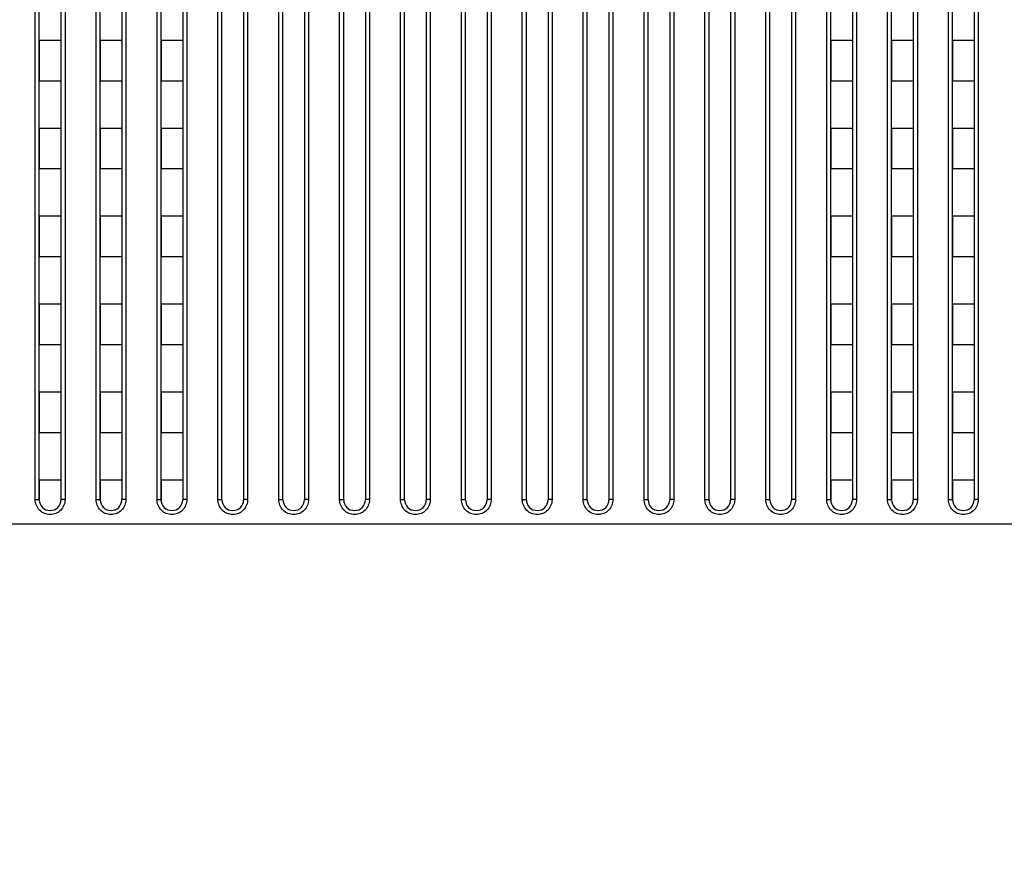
# Model space of a CAD drawing. Header units: millimetres. Extents: x -6054 to 364, y -1866 to 3094.
# Tile 115 of 256: x -4357 to -4284, y 802 to 864. Entities that reach past the tile are written whole.
import ezdxf

# ---------------------------------------------------------------- set-up
doc = ezdxf.new("R2010")
doc.units = ezdxf.units.MM
doc.header["$LTSCALE"] = 65.395
doc.header["$PDSIZE"] = 0.05
doc.layers.get('0').update_dxf_attribs({"linetype": 'CONTINUOUS'})
doc.layers.get('Defpoints').update_dxf_attribs({"linetype": 'CONTINUOUS'})
doc.layers.add('DIM', color=3, linetype='CONTINUOUS')
doc.styles.get("Standard").update_dxf_attribs({"font": 'arial.ttf'})
doc.dimstyles.new('ISO-25', dxfattribs={"dimtxt": 2.5, "dimasz": 2.5, "dimexe": 1.25, "dimexo": 0.625, "dimtad": 1, "dimtxsty": 'STANDARD', "dimcen": 2.5, "dimadec": 0, "dimazin": 0, "dimtfac": 1, "dimtmove": 0, "dimatfit": 3, "dimfxl": 1, "dimarcsym": 0})

# ---------------------------------------------------------------- blocks, each defined once
blk = doc.blocks.new('*D0')
at = {"layer": 'Defpoints', "color": 0}
for p in [(-4193.173, 1041.272), (-4734.98, 936.486), (-4193.173, 628.168)]:
    blk.add_point(p, dxfattribs=at)
at = {"layer": 'DIM', "color": 3, "lineweight": -2}
for p, q in [((-4734.98, 937.111), (-4734.98, 1042.522)), ((-4193.173, 628.793), (-4193.173, 1042.522)), ((-4719.98, 1041.272), (-4208.173, 1041.272))]:
    blk.add_line(p, q, dxfattribs=at)
at = {"layer": 'DIM', "color": 3}
for points in [[(-4719.98, 1043.772), (-4719.98, 1038.772), (-4734.98, 1041.272)], [(-4208.173, 1038.772), (-4208.173, 1043.772), (-4193.173, 1041.272)]]:
    blk.add_solid(points, dxfattribs=at)
at = {"layer": 'DIM', "color": 2, "insert": (-4464.076, 1059.082), "char_height": 20, "attachment_point": 5}
blk.add_mtext('542  [21,331]', dxfattribs=at)
blk = doc.blocks.new('*D7')
at = {"layer": 'Defpoints', "color": 0}
for p in [(-4728.573, 946.484), (-4809.721, 628.168), (-4193.173, 628.168)]:
    blk.add_point(p, dxfattribs=at)
at = {"layer": 'DIM', "color": 3, "lineweight": -2}
for p, q in [((-4729.198, 946.484), (-4810.971, 946.484)), ((-4809.721, 931.484), (-4809.721, 643.168)), ((-4193.798, 628.168), (-4810.971, 628.168))]:
    blk.add_line(p, q, dxfattribs=at)
at = {"layer": 'DIM', "color": 3}
for points in [[(-4807.221, 931.484), (-4812.221, 931.484), (-4809.721, 946.484)], [(-4812.221, 643.168), (-4807.221, 643.168), (-4809.721, 628.168)]]:
    blk.add_solid(points, dxfattribs=at)
at = {"layer": 'DIM', "color": 2, "insert": (-4827.531, 787.326), "char_height": 20, "attachment_point": 5, "rotation": 90}
blk.add_mtext('318  [12,532]', dxfattribs=at)

msp = doc.modelspace()

# ---------------------------------------------------------------- linework, layer by layer
at = {"linetype": 'Continuous'}
for p, q in [((-4355.523, 828.726), (-4355.523, 900.382)), ((-4353.323, 900.382), (-4353.323, 828.726)), ((-4351.023, 828.726), (-4351.023, 900.382)), ((-4348.823, 900.382), (-4348.823, 828.726)), ((-4346.523, 828.726), (-4346.523, 900.382)), ((-4344.323, 900.382), (-4344.323, 828.726)), ((-4342.023, 828.726), (-4342.023, 900.382)), ((-4339.823, 900.382), (-4339.823, 828.726)), ((-4337.523, 828.726), (-4337.523, 900.382)), ((-4335.323, 900.382), (-4335.323, 828.726)), ((-4333.023, 828.726), (-4333.023, 900.382)), ((-4330.823, 900.382), (-4330.823, 828.726)), ((-4328.523, 828.726), (-4328.523, 900.382)), ((-4326.323, 900.382), (-4326.323, 828.726)), ((-4324.023, 828.726), (-4324.023, 900.382)), ((-4321.823, 900.382), (-4321.823, 828.726)), ((-4319.523, 828.726), (-4319.523, 900.382)), ((-4317.323, 900.382), (-4317.323, 828.726)), ((-4315.023, 828.726), (-4315.023, 900.382)), ((-4312.823, 900.382), (-4312.823, 828.726)), ((-4310.523, 828.726), (-4310.523, 900.382)), ((-4308.323, 900.382), (-4308.323, 828.726)), ((-4306.023, 828.726), (-4306.023, 900.382)), ((-4303.823, 900.382), (-4303.823, 828.726)), ((-4301.523, 828.726), (-4301.523, 900.382)), ((-4299.323, 900.382), (-4299.323, 828.726)), ((-4297.023, 828.726), (-4297.023, 900.382)), ((-4294.823, 900.382), (-4294.823, 828.726)), ((-4292.523, 828.726), (-4292.523, 900.382)), ((-4290.323, 900.382), (-4290.323, 828.726)), ((-4288.023, 828.726), (-4288.023, 900.382)), ((-4285.823, 900.382), (-4285.823, 828.726)), ((-4355.223, 828.718), (-4355.223, 900.184)), ((-4353.623, 900.184), (-4353.623, 828.718)), ((-4350.723, 828.718), (-4350.723, 900.184)), ((-4349.123, 900.184), (-4349.123, 828.718)), ((-4346.223, 828.718), (-4346.223, 900.184)), ((-4344.623, 900.184), (-4344.623, 828.718)), ((-4341.723, 828.718), (-4341.723, 900.184)), ((-4341.723, 828.718), (-4341.723, 900.184)), ((-4341.723, 828.718), (-4341.723, 900.184)), ((-4340.123, 900.184), (-4340.123, 828.718)), ((-4340.123, 900.184), (-4340.123, 828.718)), ((-4340.123, 900.184), (-4340.123, 828.718)), ((-4337.223, 828.718), (-4337.223, 900.184)), ((-4337.223, 828.718), (-4337.223, 900.184)), ((-4337.223, 828.718), (-4337.223, 900.184)), ((-4335.623, 900.184), (-4335.623, 828.718)), ((-4335.623, 900.184), (-4335.623, 828.718)), ((-4335.623, 900.184), (-4335.623, 828.718)), ((-4332.723, 828.718), (-4332.723, 900.184)), ((-4332.723, 828.718), (-4332.723, 900.184)), ((-4332.723, 828.718), (-4332.723, 900.184)), ((-4331.123, 900.184), (-4331.123, 828.718)), ((-4331.123, 900.184), (-4331.123, 828.718)), ((-4331.123, 900.184), (-4331.123, 828.718)), ((-4328.223, 828.718), (-4328.223, 900.184)), ((-4328.223, 828.718), (-4328.223, 900.184)), ((-4328.223, 828.718), (-4328.223, 900.184)), ((-4326.623, 900.184), (-4326.623, 828.718)), ((-4326.623, 900.184), (-4326.623, 828.718)), ((-4326.623, 900.184), (-4326.623, 828.718)), ((-4323.723, 828.718), (-4323.723, 900.184)), ((-4323.723, 828.718), (-4323.723, 900.184)), ((-4323.723, 828.718), (-4323.723, 900.184)), ((-4322.123, 900.184), (-4322.123, 828.718)), ((-4322.123, 900.184), (-4322.123, 828.718)), ((-4322.123, 900.184), (-4322.123, 828.718)), ((-4319.223, 828.718), (-4319.223, 900.184)), ((-4319.223, 828.718), (-4319.223, 900.184)), ((-4319.223, 828.718), (-4319.223, 900.184)), ((-4317.623, 900.184), (-4317.623, 828.718)), ((-4317.623, 900.184), (-4317.623, 828.718)), ((-4317.623, 900.184), (-4317.623, 828.718)), ((-4314.723, 828.718), (-4314.723, 900.184)), ((-4314.723, 828.718), (-4314.723, 900.184)), ((-4314.723, 828.718), (-4314.723, 900.184)), ((-4313.123, 900.184), (-4313.123, 828.718)), ((-4313.123, 900.184), (-4313.123, 828.718)), ((-4313.123, 900.184), (-4313.123, 828.718)), ((-4310.223, 828.718), (-4310.223, 900.184)), ((-4310.223, 828.718), (-4310.223, 900.184)), ((-4310.223, 828.718), (-4310.223, 900.184)), ((-4308.623, 900.184), (-4308.623, 828.718)), ((-4308.623, 900.184), (-4308.623, 828.718)), ((-4308.623, 900.184), (-4308.623, 828.718)), ((-4305.723, 828.718), (-4305.723, 900.184)), ((-4305.723, 828.718), (-4305.723, 900.184)), ((-4305.723, 828.718), (-4305.723, 900.184)), ((-4304.123, 900.184), (-4304.123, 828.718)), ((-4304.123, 900.184), (-4304.123, 828.718)), ((-4304.123, 900.184), (-4304.123, 828.718)), ((-4301.223, 828.718), (-4301.223, 900.184)), ((-4301.223, 828.718), (-4301.223, 900.184)), ((-4301.223, 828.718), (-4301.223, 900.184)), ((-4299.623, 900.184), (-4299.623, 828.718)), ((-4299.623, 900.184), (-4299.623, 828.718)), ((-4299.623, 900.184), (-4299.623, 828.718)), ((-4296.723, 828.718), (-4296.723, 900.184)), ((-4295.123, 900.184), (-4295.123, 828.718)), ((-4292.223, 828.718), (-4292.223, 900.184)), ((-4290.623, 900.184), (-4290.623, 828.718)), ((-4287.723, 828.718), (-4287.723, 900.184)), ((-4286.123, 900.184), (-4286.123, 828.718)), ((-4355.223, 862.668), (-4355.223, 859.668)), ((-4355.223, 862.668), (-4355.223, 859.668)), ((-4353.623, 862.668), (-4355.223, 862.668)), ((-4353.623, 862.668), (-4355.223, 862.668)), ((-4353.623, 862.668), (-4353.623, 859.668)), ((-4353.623, 862.668), (-4353.623, 859.668)), ((-4350.723, 862.668), (-4350.723, 859.668)), ((-4350.723, 862.668), (-4350.723, 859.668)), ((-4349.123, 862.668), (-4350.723, 862.668)), ((-4349.123, 862.668), (-4350.723, 862.668)), ((-4349.123, 862.668), (-4349.123, 859.668)), ((-4349.123, 862.668), (-4349.123, 859.668)), ((-4346.223, 862.668), (-4346.223, 859.668)), ((-4346.223, 862.668), (-4346.223, 859.668)), ((-4344.623, 862.668), (-4346.223, 862.668)), ((-4344.623, 862.668), (-4346.223, 862.668)), ((-4344.623, 862.668), (-4344.623, 859.668)), ((-4344.623, 862.668), (-4344.623, 859.668)), ((-4296.723, 862.668), (-4296.723, 859.668)), ((-4296.723, 862.668), (-4296.723, 859.668)), ((-4295.123, 862.668), (-4296.723, 862.668)), ((-4295.123, 862.668), (-4296.723, 862.668)), ((-4295.123, 862.668), (-4295.123, 859.668)), ((-4295.123, 862.668), (-4295.123, 859.668)), ((-4292.223, 862.668), (-4292.223, 859.668)), ((-4292.223, 862.668), (-4292.223, 859.668)), ((-4290.623, 862.668), (-4292.223, 862.668)), ((-4290.623, 862.668), (-4292.223, 862.668)), ((-4290.623, 862.668), (-4290.623, 859.668)), ((-4290.623, 862.668), (-4290.623, 859.668)), ((-4287.723, 862.668), (-4287.723, 859.668)), ((-4287.723, 862.668), (-4287.723, 859.668)), ((-4286.123, 862.668), (-4287.723, 862.668)), ((-4286.123, 862.668), (-4287.723, 862.668)), ((-4286.123, 862.668), (-4286.123, 859.668)), ((-4286.123, 862.668), (-4286.123, 859.668)), ((-4353.623, 859.668), (-4355.223, 859.668)), ((-4353.623, 859.668), (-4355.223, 859.668)), ((-4349.123, 859.668), (-4350.723, 859.668)), ((-4349.123, 859.668), (-4350.723, 859.668)), ((-4344.623, 859.668), (-4346.223, 859.668)), ((-4344.623, 859.668), (-4346.223, 859.668)), ((-4295.123, 859.668), (-4296.723, 859.668)), ((-4295.123, 859.668), (-4296.723, 859.668)), ((-4290.623, 859.668), (-4292.223, 859.668)), ((-4290.623, 859.668), (-4292.223, 859.668)), ((-4286.123, 859.668), (-4287.723, 859.668)), ((-4286.123, 859.668), (-4287.723, 859.668)), ((-4355.223, 856.168), (-4355.223, 853.168)), ((-4355.223, 856.168), (-4355.223, 853.168)), ((-4353.623, 856.168), (-4355.223, 856.168)), ((-4353.623, 856.168), (-4355.223, 856.168)), ((-4353.623, 856.168), (-4353.623, 853.168)), ((-4353.623, 856.168), (-4353.623, 853.168)), ((-4350.723, 856.168), (-4350.723, 853.168)), ((-4350.723, 856.168), (-4350.723, 853.168)), ((-4349.123, 856.168), (-4350.723, 856.168)), ((-4349.123, 856.168), (-4350.723, 856.168)), ((-4349.123, 856.168), (-4349.123, 853.168)), ((-4349.123, 856.168), (-4349.123, 853.168)), ((-4346.223, 856.168), (-4346.223, 853.168)), ((-4346.223, 856.168), (-4346.223, 853.168)), ((-4344.623, 856.168), (-4346.223, 856.168)), ((-4344.623, 856.168), (-4346.223, 856.168)), ((-4344.623, 856.168), (-4344.623, 853.168)), ((-4344.623, 856.168), (-4344.623, 853.168)), ((-4296.723, 856.168), (-4296.723, 853.168)), ((-4296.723, 856.168), (-4296.723, 853.168)), ((-4295.123, 856.168), (-4296.723, 856.168)), ((-4295.123, 856.168), (-4296.723, 856.168)), ((-4295.123, 856.168), (-4295.123, 853.168)), ((-4295.123, 856.168), (-4295.123, 853.168)), ((-4292.223, 856.168), (-4292.223, 853.168)), ((-4292.223, 856.168), (-4292.223, 853.168)), ((-4290.623, 856.168), (-4292.223, 856.168)), ((-4290.623, 856.168), (-4292.223, 856.168)), ((-4290.623, 856.168), (-4290.623, 853.168)), ((-4290.623, 856.168), (-4290.623, 853.168)), ((-4287.723, 856.168), (-4287.723, 853.168)), ((-4287.723, 856.168), (-4287.723, 853.168)), ((-4286.123, 856.168), (-4287.723, 856.168)), ((-4286.123, 856.168), (-4287.723, 856.168)), ((-4286.123, 856.168), (-4286.123, 853.168)), ((-4286.123, 856.168), (-4286.123, 853.168)), ((-4353.623, 853.168), (-4355.223, 853.168)), ((-4353.623, 853.168), (-4355.223, 853.168)), ((-4349.123, 853.168), (-4350.723, 853.168)), ((-4349.123, 853.168), (-4350.723, 853.168)), ((-4344.623, 853.168), (-4346.223, 853.168)), ((-4344.623, 853.168), (-4346.223, 853.168)), ((-4295.123, 853.168), (-4296.723, 853.168)), ((-4295.123, 853.168), (-4296.723, 853.168)), ((-4290.623, 853.168), (-4292.223, 853.168)), ((-4290.623, 853.168), (-4292.223, 853.168)), ((-4286.123, 853.168), (-4287.723, 853.168)), ((-4286.123, 853.168), (-4287.723, 853.168)), ((-4355.223, 849.668), (-4355.223, 846.668)), ((-4355.223, 849.668), (-4355.223, 846.668)), ((-4353.623, 849.668), (-4355.223, 849.668)), ((-4353.623, 849.668), (-4355.223, 849.668)), ((-4353.623, 849.668), (-4353.623, 846.668)), ((-4353.623, 849.668), (-4353.623, 846.668)), ((-4350.723, 849.668), (-4350.723, 846.668)), ((-4350.723, 849.668), (-4350.723, 846.668)), ((-4349.123, 849.668), (-4350.723, 849.668)), ((-4349.123, 849.668), (-4350.723, 849.668)), ((-4349.123, 849.668), (-4349.123, 846.668)), ((-4349.123, 849.668), (-4349.123, 846.668)), ((-4346.223, 849.668), (-4346.223, 846.668)), ((-4346.223, 849.668), (-4346.223, 846.668)), ((-4344.623, 849.668), (-4346.223, 849.668)), ((-4344.623, 849.668), (-4346.223, 849.668)), ((-4344.623, 849.668), (-4344.623, 846.668)), ((-4344.623, 849.668), (-4344.623, 846.668)), ((-4296.723, 849.668), (-4296.723, 846.668)), ((-4296.723, 849.668), (-4296.723, 846.668)), ((-4295.123, 849.668), (-4296.723, 849.668)), ((-4295.123, 849.668), (-4296.723, 849.668)), ((-4295.123, 849.668), (-4295.123, 846.668)), ((-4295.123, 849.668), (-4295.123, 846.668)), ((-4292.223, 849.668), (-4292.223, 846.668)), ((-4292.223, 849.668), (-4292.223, 846.668)), ((-4290.623, 849.668), (-4292.223, 849.668)), ((-4290.623, 849.668), (-4292.223, 849.668)), ((-4290.623, 849.668), (-4290.623, 846.668)), ((-4290.623, 849.668), (-4290.623, 846.668)), ((-4287.723, 849.668), (-4287.723, 846.668)), ((-4287.723, 849.668), (-4287.723, 846.668)), ((-4286.123, 849.668), (-4287.723, 849.668)), ((-4286.123, 849.668), (-4287.723, 849.668)), ((-4286.123, 849.668), (-4286.123, 846.668)), ((-4286.123, 849.668), (-4286.123, 846.668)), ((-4353.623, 846.668), (-4355.223, 846.668)), ((-4353.623, 846.668), (-4355.223, 846.668)), ((-4349.123, 846.668), (-4350.723, 846.668)), ((-4349.123, 846.668), (-4350.723, 846.668)), ((-4344.623, 846.668), (-4346.223, 846.668)), ((-4344.623, 846.668), (-4346.223, 846.668)), ((-4295.123, 846.668), (-4296.723, 846.668)), ((-4295.123, 846.668), (-4296.723, 846.668)), ((-4290.623, 846.668), (-4292.223, 846.668)), ((-4290.623, 846.668), (-4292.223, 846.668)), ((-4286.123, 846.668), (-4287.723, 846.668)), ((-4286.123, 846.668), (-4287.723, 846.668)), ((-4355.223, 843.168), (-4355.223, 840.168)), ((-4355.223, 843.168), (-4355.223, 840.168)), ((-4353.623, 843.168), (-4355.223, 843.168)), ((-4353.623, 843.168), (-4355.223, 843.168)), ((-4353.623, 843.168), (-4353.623, 840.168)), ((-4353.623, 843.168), (-4353.623, 840.168)), ((-4350.723, 843.168), (-4350.723, 840.168)), ((-4350.723, 843.168), (-4350.723, 840.168)), ((-4349.123, 843.168), (-4350.723, 843.168)), ((-4349.123, 843.168), (-4350.723, 843.168)), ((-4349.123, 843.168), (-4349.123, 840.168)), ((-4349.123, 843.168), (-4349.123, 840.168)), ((-4346.223, 843.168), (-4346.223, 840.168)), ((-4346.223, 843.168), (-4346.223, 840.168)), ((-4344.623, 843.168), (-4346.223, 843.168)), ((-4344.623, 843.168), (-4346.223, 843.168)), ((-4344.623, 843.168), (-4344.623, 840.168)), ((-4344.623, 843.168), (-4344.623, 840.168)), ((-4296.723, 843.168), (-4296.723, 840.168)), ((-4296.723, 843.168), (-4296.723, 840.168)), ((-4295.123, 843.168), (-4296.723, 843.168)), ((-4295.123, 843.168), (-4296.723, 843.168)), ((-4295.123, 843.168), (-4295.123, 840.168)), ((-4295.123, 843.168), (-4295.123, 840.168)), ((-4292.223, 843.168), (-4292.223, 840.168)), ((-4292.223, 843.168), (-4292.223, 840.168)), ((-4290.623, 843.168), (-4292.223, 843.168)), ((-4290.623, 843.168), (-4292.223, 843.168)), ((-4290.623, 843.168), (-4290.623, 840.168)), ((-4290.623, 843.168), (-4290.623, 840.168)), ((-4287.723, 843.168), (-4287.723, 840.168)), ((-4287.723, 843.168), (-4287.723, 840.168)), ((-4286.123, 843.168), (-4287.723, 843.168)), ((-4286.123, 843.168), (-4287.723, 843.168)), ((-4286.123, 843.168), (-4286.123, 840.168)), ((-4286.123, 843.168), (-4286.123, 840.168)), ((-4353.623, 840.168), (-4355.223, 840.168)), ((-4353.623, 840.168), (-4355.223, 840.168)), ((-4349.123, 840.168), (-4350.723, 840.168)), ((-4349.123, 840.168), (-4350.723, 840.168)), ((-4344.623, 840.168), (-4346.223, 840.168)), ((-4344.623, 840.168), (-4346.223, 840.168)), ((-4295.123, 840.168), (-4296.723, 840.168)), ((-4295.123, 840.168), (-4296.723, 840.168)), ((-4290.623, 840.168), (-4292.223, 840.168)), ((-4290.623, 840.168), (-4292.223, 840.168)), ((-4286.123, 840.168), (-4287.723, 840.168)), ((-4286.123, 840.168), (-4287.723, 840.168)), ((-4355.223, 836.668), (-4355.223, 833.668)), ((-4355.223, 836.668), (-4355.223, 833.668)), ((-4353.623, 836.668), (-4355.223, 836.668)), ((-4353.623, 836.668), (-4355.223, 836.668)), ((-4353.623, 836.668), (-4353.623, 833.668)), ((-4353.623, 836.668), (-4353.623, 833.668)), ((-4350.723, 836.668), (-4350.723, 833.668)), ((-4350.723, 836.668), (-4350.723, 833.668)), ((-4349.123, 836.668), (-4350.723, 836.668)), ((-4349.123, 836.668), (-4350.723, 836.668)), ((-4349.123, 836.668), (-4349.123, 833.668)), ((-4349.123, 836.668), (-4349.123, 833.668)), ((-4346.223, 836.668), (-4346.223, 833.668)), ((-4346.223, 836.668), (-4346.223, 833.668)), ((-4344.623, 836.668), (-4346.223, 836.668)), ((-4344.623, 836.668), (-4346.223, 836.668)), ((-4344.623, 836.668), (-4344.623, 833.668)), ((-4344.623, 836.668), (-4344.623, 833.668)), ((-4296.723, 836.668), (-4296.723, 833.668)), ((-4296.723, 836.668), (-4296.723, 833.668)), ((-4295.123, 836.668), (-4296.723, 836.668)), ((-4295.123, 836.668), (-4296.723, 836.668)), ((-4295.123, 836.668), (-4295.123, 833.668)), ((-4295.123, 836.668), (-4295.123, 833.668)), ((-4292.223, 836.668), (-4292.223, 833.668)), ((-4292.223, 836.668), (-4292.223, 833.668)), ((-4290.623, 836.668), (-4292.223, 836.668)), ((-4290.623, 836.668), (-4292.223, 836.668)), ((-4290.623, 836.668), (-4290.623, 833.668)), ((-4290.623, 836.668), (-4290.623, 833.668)), ((-4287.723, 836.668), (-4287.723, 833.668)), ((-4287.723, 836.668), (-4287.723, 833.668)), ((-4286.123, 836.668), (-4287.723, 836.668)), ((-4286.123, 836.668), (-4287.723, 836.668)), ((-4286.123, 836.668), (-4286.123, 833.668)), ((-4286.123, 836.668), (-4286.123, 833.668)), ((-4353.623, 833.668), (-4355.223, 833.668)), ((-4353.623, 833.668), (-4355.223, 833.668)), ((-4349.123, 833.668), (-4350.723, 833.668)), ((-4349.123, 833.668), (-4350.723, 833.668)), ((-4344.623, 833.668), (-4346.223, 833.668)), ((-4344.623, 833.668), (-4346.223, 833.668)), ((-4295.123, 833.668), (-4296.723, 833.668)), ((-4295.123, 833.668), (-4296.723, 833.668)), ((-4290.623, 833.668), (-4292.223, 833.668)), ((-4290.623, 833.668), (-4292.223, 833.668)), ((-4286.123, 833.668), (-4287.723, 833.668)), ((-4286.123, 833.668), (-4287.723, 833.668)), ((-4355.223, 830.168), (-4355.223, 828.718)), ((-4355.223, 830.168), (-4355.223, 828.718)), ((-4353.623, 830.168), (-4355.223, 830.168)), ((-4353.623, 830.168), (-4355.223, 830.168)), ((-4353.623, 830.168), (-4353.623, 828.718)), ((-4353.623, 830.168), (-4353.623, 828.718)), ((-4350.723, 830.168), (-4350.723, 828.718)), ((-4350.723, 830.168), (-4350.723, 828.718)), ((-4349.123, 830.168), (-4350.723, 830.168)), ((-4349.123, 830.168), (-4350.723, 830.168)), ((-4349.123, 830.168), (-4349.123, 828.718)), ((-4349.123, 830.168), (-4349.123, 828.718)), ((-4346.223, 830.168), (-4346.223, 828.718)), ((-4346.223, 830.168), (-4346.223, 828.718)), ((-4344.623, 830.168), (-4346.223, 830.168)), ((-4344.623, 830.168), (-4346.223, 830.168)), ((-4344.623, 830.168), (-4344.623, 828.718)), ((-4344.623, 830.168), (-4344.623, 828.718)), ((-4296.723, 830.168), (-4296.723, 828.718)), ((-4296.723, 830.168), (-4296.723, 828.718)), ((-4295.123, 830.168), (-4296.723, 830.168)), ((-4295.123, 830.168), (-4296.723, 830.168)), ((-4295.123, 830.168), (-4295.123, 828.718)), ((-4295.123, 830.168), (-4295.123, 828.718)), ((-4292.223, 830.168), (-4292.223, 828.718)), ((-4292.223, 830.168), (-4292.223, 828.718)), ((-4290.623, 830.168), (-4292.223, 830.168)), ((-4290.623, 830.168), (-4292.223, 830.168)), ((-4290.623, 830.168), (-4290.623, 828.718)), ((-4290.623, 830.168), (-4290.623, 828.718)), ((-4287.723, 830.168), (-4287.723, 828.718)), ((-4287.723, 830.168), (-4287.723, 828.718)), ((-4286.123, 830.168), (-4287.723, 830.168)), ((-4286.123, 830.168), (-4287.723, 830.168)), ((-4286.123, 830.168), (-4286.123, 828.718)), ((-4286.123, 830.168), (-4286.123, 828.718)), ((-3352.019, 826.918), (-4434.328, 826.918))]:
    msp.add_line(p, q, dxfattribs=at)
for centre, start, end in [((-4354.423, 828.718), 180, 360), ((-4354.423, 828.718), 180.00124, 359.99876), ((-4354.423, 828.718), 180.00124, 359.99876), ((-4349.923, 828.718), 180, 360), ((-4349.923, 828.718), 180.00124, 359.99876), ((-4349.923, 828.718), 180.00124, 359.99876), ((-4345.423, 828.718), 180, 360), ((-4345.423, 828.718), 180.00124, 359.99876), ((-4345.423, 828.718), 180.00124, 359.99876), ((-4340.923, 828.718), 180, 360), ((-4340.923, 828.718), 180.00124, 359.99876), ((-4340.923, 828.718), 180.00124, 359.99876), ((-4336.423, 828.718), 180, 360), ((-4336.423, 828.718), 180.00124, 359.99876), ((-4336.423, 828.718), 180.00124, 359.99876), ((-4331.923, 828.718), 180, 360), ((-4331.923, 828.718), 180.00124, 359.99876), ((-4331.923, 828.718), 180.00124, 359.99876), ((-4327.423, 828.718), 180, 360), ((-4327.423, 828.718), 180.00124, 359.99876), ((-4327.423, 828.718), 180.00124, 359.99876), ((-4322.923, 828.718), 180, 360), ((-4322.923, 828.718), 180.00124, 359.99876), ((-4322.923, 828.718), 180.00124, 359.99876), ((-4318.423, 828.718), 180, 360), ((-4318.423, 828.718), 180.00124, 359.99876), ((-4318.423, 828.718), 180.00124, 359.99876), ((-4313.923, 828.718), 180, 360), ((-4313.923, 828.718), 180.00124, 359.99876), ((-4313.923, 828.718), 180.00124, 359.99876), ((-4309.423, 828.718), 180, 360), ((-4309.423, 828.718), 180.00124, 359.99876), ((-4309.423, 828.718), 180.00124, 359.99876), ((-4304.923, 828.718), 180, 360), ((-4304.923, 828.718), 180.00124, 359.99876), ((-4304.923, 828.718), 180.00124, 359.99876), ((-4300.423, 828.718), 180, 360), ((-4300.423, 828.718), 180.00124, 359.99876), ((-4300.423, 828.718), 180.00124, 359.99876), ((-4295.923, 828.718), 180, 360), ((-4295.923, 828.718), 180.00124, 359.99876), ((-4295.923, 828.718), 180.00124, 359.99876), ((-4291.423, 828.718), 180, 360), ((-4291.423, 828.718), 180.00124, 359.99876), ((-4291.423, 828.718), 180.00124, 359.99876), ((-4286.923, 828.718), 180, 360), ((-4286.923, 828.718), 180.00124, 359.99876), ((-4286.923, 828.718), 180.00124, 359.99876)]:
    msp.add_arc(centre, 0.8, start, end, dxfattribs=at)
for points, knots in [([(-4353.323, 828.726), (-4353.323, 828.583), (-4353.38, 828.293), (-4353.624, 827.925), (-4353.99, 827.679), (-4354.423, 827.592), (-4354.856, 827.679), (-4355.222, 827.925), (-4355.466, 828.293), (-4355.523, 828.583), (-4355.523, 828.726)], [0, 0, 0, 0, 0.124989, 0.249991, 0.374997, 0.5, 0.625003, 0.750008, 0.875011, 1, 1, 1, 1]), ([(-4355.523, 828.726), (-4355.485, 828.726), (-4355.429, 828.726), (-4355.359, 828.725), (-4355.314, 828.724), (-4355.277, 828.722), (-4355.252, 828.721), (-4355.237, 828.72), (-4355.23, 828.72), (-4355.226, 828.719), (-4355.223, 828.718), (-4355.223, 828.718)], [0, 0, 0, 0, 0.382157, 0.554824, 0.706188, 0.830445, 0.922843, 0.955953, 0.979901, 0.994515, 1, 1, 1, 1]), ([(-4353.323, 828.726), (-4353.361, 828.726), (-4353.417, 828.726), (-4353.488, 828.725), (-4353.533, 828.724), (-4353.569, 828.722), (-4353.594, 828.721), (-4353.609, 828.72), (-4353.617, 828.72), (-4353.62, 828.719), (-4353.623, 828.718), (-4353.623, 828.718)], [0, 0, 0, 0, 0.382157, 0.554824, 0.706188, 0.830445, 0.922843, 0.955953, 0.979901, 0.994515, 1, 1, 1, 1]), ([(-4348.823, 828.726), (-4348.823, 828.583), (-4348.88, 828.293), (-4349.124, 827.925), (-4349.49, 827.679), (-4349.923, 827.592), (-4350.356, 827.679), (-4350.722, 827.925), (-4350.966, 828.293), (-4351.023, 828.583), (-4351.023, 828.726)], [0, 0, 0, 0, 0.124989, 0.249991, 0.374997, 0.5, 0.625003, 0.750008, 0.875011, 1, 1, 1, 1]), ([(-4351.023, 828.726), (-4350.985, 828.726), (-4350.929, 828.726), (-4350.859, 828.725), (-4350.814, 828.724), (-4350.777, 828.722), (-4350.752, 828.721), (-4350.737, 828.72), (-4350.73, 828.72), (-4350.726, 828.719), (-4350.723, 828.718), (-4350.723, 828.718)], [0, 0, 0, 0, 0.382157, 0.554824, 0.706188, 0.830445, 0.922843, 0.955953, 0.979901, 0.994515, 1, 1, 1, 1]), ([(-4348.823, 828.726), (-4348.861, 828.726), (-4348.917, 828.726), (-4348.988, 828.725), (-4349.033, 828.724), (-4349.069, 828.722), (-4349.094, 828.721), (-4349.109, 828.72), (-4349.117, 828.72), (-4349.12, 828.719), (-4349.123, 828.718), (-4349.123, 828.718)], [0, 0, 0, 0, 0.382157, 0.554824, 0.706188, 0.830445, 0.922843, 0.955953, 0.979901, 0.994515, 1, 1, 1, 1]), ([(-4344.323, 828.726), (-4344.323, 828.583), (-4344.38, 828.293), (-4344.624, 827.925), (-4344.99, 827.679), (-4345.423, 827.592), (-4345.856, 827.679), (-4346.222, 827.925), (-4346.466, 828.293), (-4346.523, 828.583), (-4346.523, 828.726)], [0, 0, 0, 0, 0.124989, 0.249991, 0.374997, 0.5, 0.625003, 0.750008, 0.875011, 1, 1, 1, 1]), ([(-4346.523, 828.726), (-4346.485, 828.726), (-4346.429, 828.726), (-4346.359, 828.725), (-4346.314, 828.724), (-4346.277, 828.722), (-4346.252, 828.721), (-4346.237, 828.72), (-4346.23, 828.72), (-4346.226, 828.719), (-4346.223, 828.718), (-4346.223, 828.718)], [0, 0, 0, 0, 0.382157, 0.554824, 0.706188, 0.830445, 0.922843, 0.955953, 0.979901, 0.994515, 1, 1, 1, 1]), ([(-4344.323, 828.726), (-4344.361, 828.726), (-4344.417, 828.726), (-4344.488, 828.725), (-4344.533, 828.724), (-4344.569, 828.722), (-4344.594, 828.721), (-4344.609, 828.72), (-4344.617, 828.72), (-4344.62, 828.719), (-4344.623, 828.718), (-4344.623, 828.718)], [0, 0, 0, 0, 0.382157, 0.554824, 0.706188, 0.830445, 0.922843, 0.955953, 0.979901, 0.994515, 1, 1, 1, 1]), ([(-4339.823, 828.726), (-4339.823, 828.583), (-4339.88, 828.293), (-4340.124, 827.925), (-4340.49, 827.679), (-4340.923, 827.592), (-4341.356, 827.679), (-4341.722, 827.925), (-4341.966, 828.293), (-4342.023, 828.583), (-4342.023, 828.726)], [0, 0, 0, 0, 0.124989, 0.249991, 0.374997, 0.5, 0.625003, 0.750008, 0.875011, 1, 1, 1, 1]), ([(-4342.023, 828.726), (-4341.985, 828.726), (-4341.929, 828.726), (-4341.859, 828.725), (-4341.814, 828.724), (-4341.777, 828.722), (-4341.752, 828.721), (-4341.737, 828.72), (-4341.73, 828.72), (-4341.726, 828.719), (-4341.723, 828.718), (-4341.723, 828.718)], [0, 0, 0, 0, 0.382157, 0.554824, 0.706188, 0.830445, 0.922843, 0.955953, 0.979901, 0.994515, 1, 1, 1, 1]), ([(-4339.823, 828.726), (-4339.861, 828.726), (-4339.917, 828.726), (-4339.988, 828.725), (-4340.033, 828.724), (-4340.069, 828.722), (-4340.094, 828.721), (-4340.109, 828.72), (-4340.117, 828.72), (-4340.12, 828.719), (-4340.123, 828.718), (-4340.123, 828.718)], [0, 0, 0, 0, 0.382157, 0.554824, 0.706188, 0.830445, 0.922843, 0.955953, 0.979901, 0.994515, 1, 1, 1, 1]), ([(-4335.323, 828.726), (-4335.323, 828.583), (-4335.38, 828.293), (-4335.624, 827.925), (-4335.99, 827.679), (-4336.423, 827.592), (-4336.856, 827.679), (-4337.222, 827.925), (-4337.466, 828.293), (-4337.523, 828.583), (-4337.523, 828.726)], [0, 0, 0, 0, 0.124989, 0.249991, 0.374997, 0.5, 0.625003, 0.750008, 0.875011, 1, 1, 1, 1]), ([(-4337.523, 828.726), (-4337.485, 828.726), (-4337.429, 828.726), (-4337.359, 828.725), (-4337.314, 828.724), (-4337.277, 828.722), (-4337.252, 828.721), (-4337.237, 828.72), (-4337.23, 828.72), (-4337.226, 828.719), (-4337.223, 828.718), (-4337.223, 828.718)], [0, 0, 0, 0, 0.382157, 0.554824, 0.706188, 0.830445, 0.922843, 0.955953, 0.979901, 0.994515, 1, 1, 1, 1]), ([(-4335.323, 828.726), (-4335.361, 828.726), (-4335.417, 828.726), (-4335.488, 828.725), (-4335.533, 828.724), (-4335.569, 828.722), (-4335.594, 828.721), (-4335.609, 828.72), (-4335.617, 828.72), (-4335.62, 828.719), (-4335.623, 828.718), (-4335.623, 828.718)], [0, 0, 0, 0, 0.382157, 0.554824, 0.706188, 0.830445, 0.922843, 0.955953, 0.979901, 0.994515, 1, 1, 1, 1]), ([(-4330.823, 828.726), (-4330.823, 828.583), (-4330.88, 828.293), (-4331.124, 827.925), (-4331.49, 827.679), (-4331.923, 827.592), (-4332.356, 827.679), (-4332.722, 827.925), (-4332.966, 828.293), (-4333.023, 828.583), (-4333.023, 828.726)], [0, 0, 0, 0, 0.124989, 0.249991, 0.374997, 0.5, 0.625003, 0.750008, 0.875011, 1, 1, 1, 1]), ([(-4333.023, 828.726), (-4332.985, 828.726), (-4332.929, 828.726), (-4332.859, 828.725), (-4332.814, 828.724), (-4332.777, 828.722), (-4332.752, 828.721), (-4332.737, 828.72), (-4332.73, 828.72), (-4332.726, 828.719), (-4332.723, 828.718), (-4332.723, 828.718)], [0, 0, 0, 0, 0.382157, 0.554824, 0.706188, 0.830445, 0.922843, 0.955953, 0.979901, 0.994515, 1, 1, 1, 1]), ([(-4330.823, 828.726), (-4330.861, 828.726), (-4330.917, 828.726), (-4330.988, 828.725), (-4331.033, 828.724), (-4331.069, 828.722), (-4331.094, 828.721), (-4331.109, 828.72), (-4331.117, 828.72), (-4331.12, 828.719), (-4331.123, 828.718), (-4331.123, 828.718)], [0, 0, 0, 0, 0.382157, 0.554824, 0.706188, 0.830445, 0.922843, 0.955953, 0.979901, 0.994515, 1, 1, 1, 1]), ([(-4326.323, 828.726), (-4326.323, 828.583), (-4326.38, 828.293), (-4326.624, 827.925), (-4326.99, 827.679), (-4327.423, 827.592), (-4327.856, 827.679), (-4328.222, 827.925), (-4328.466, 828.293), (-4328.523, 828.583), (-4328.523, 828.726)], [0, 0, 0, 0, 0.124989, 0.249991, 0.374997, 0.5, 0.625003, 0.750008, 0.875011, 1, 1, 1, 1]), ([(-4328.523, 828.726), (-4328.485, 828.726), (-4328.429, 828.726), (-4328.359, 828.725), (-4328.314, 828.724), (-4328.277, 828.722), (-4328.252, 828.721), (-4328.237, 828.72), (-4328.23, 828.72), (-4328.226, 828.719), (-4328.223, 828.718), (-4328.223, 828.718)], [0, 0, 0, 0, 0.382157, 0.554824, 0.706188, 0.830445, 0.922843, 0.955953, 0.979901, 0.994515, 1, 1, 1, 1]), ([(-4326.323, 828.726), (-4326.361, 828.726), (-4326.417, 828.726), (-4326.488, 828.725), (-4326.533, 828.724), (-4326.569, 828.722), (-4326.594, 828.721), (-4326.609, 828.72), (-4326.617, 828.72), (-4326.62, 828.719), (-4326.623, 828.718), (-4326.623, 828.718)], [0, 0, 0, 0, 0.382157, 0.554824, 0.706188, 0.830445, 0.922843, 0.955953, 0.979901, 0.994515, 1, 1, 1, 1]), ([(-4321.823, 828.726), (-4321.823, 828.583), (-4321.88, 828.293), (-4322.124, 827.925), (-4322.49, 827.679), (-4322.923, 827.592), (-4323.356, 827.679), (-4323.722, 827.925), (-4323.966, 828.293), (-4324.023, 828.583), (-4324.023, 828.726)], [0, 0, 0, 0, 0.124989, 0.249991, 0.374997, 0.5, 0.625003, 0.750008, 0.875011, 1, 1, 1, 1]), ([(-4324.023, 828.726), (-4323.985, 828.726), (-4323.929, 828.726), (-4323.859, 828.725), (-4323.814, 828.724), (-4323.777, 828.722), (-4323.752, 828.721), (-4323.737, 828.72), (-4323.73, 828.72), (-4323.726, 828.719), (-4323.723, 828.718), (-4323.723, 828.718)], [0, 0, 0, 0, 0.382157, 0.554824, 0.706188, 0.830445, 0.922843, 0.955953, 0.979901, 0.994515, 1, 1, 1, 1]), ([(-4321.823, 828.726), (-4321.861, 828.726), (-4321.917, 828.726), (-4321.988, 828.725), (-4322.033, 828.724), (-4322.069, 828.722), (-4322.094, 828.721), (-4322.109, 828.72), (-4322.117, 828.72), (-4322.12, 828.719), (-4322.123, 828.718), (-4322.123, 828.718)], [0, 0, 0, 0, 0.382157, 0.554824, 0.706188, 0.830445, 0.922843, 0.955953, 0.979901, 0.994515, 1, 1, 1, 1]), ([(-4317.323, 828.726), (-4317.323, 828.583), (-4317.38, 828.293), (-4317.624, 827.925), (-4317.99, 827.679), (-4318.423, 827.592), (-4318.856, 827.679), (-4319.222, 827.925), (-4319.466, 828.293), (-4319.523, 828.583), (-4319.523, 828.726)], [0, 0, 0, 0, 0.124989, 0.249991, 0.374997, 0.5, 0.625003, 0.750008, 0.875011, 1, 1, 1, 1]), ([(-4319.523, 828.726), (-4319.485, 828.726), (-4319.429, 828.726), (-4319.359, 828.725), (-4319.314, 828.724), (-4319.277, 828.722), (-4319.252, 828.721), (-4319.237, 828.72), (-4319.23, 828.72), (-4319.226, 828.719), (-4319.223, 828.718), (-4319.223, 828.718)], [0, 0, 0, 0, 0.382157, 0.554824, 0.706188, 0.830445, 0.922843, 0.955953, 0.979901, 0.994515, 1, 1, 1, 1]), ([(-4317.323, 828.726), (-4317.361, 828.726), (-4317.417, 828.726), (-4317.488, 828.725), (-4317.533, 828.724), (-4317.569, 828.722), (-4317.594, 828.721), (-4317.609, 828.72), (-4317.617, 828.72), (-4317.62, 828.719), (-4317.623, 828.718), (-4317.623, 828.718)], [0, 0, 0, 0, 0.382157, 0.554824, 0.706188, 0.830445, 0.922843, 0.955953, 0.979901, 0.994515, 1, 1, 1, 1]), ([(-4312.823, 828.726), (-4312.823, 828.583), (-4312.88, 828.293), (-4313.124, 827.925), (-4313.49, 827.679), (-4313.923, 827.592), (-4314.356, 827.679), (-4314.722, 827.925), (-4314.966, 828.293), (-4315.023, 828.583), (-4315.023, 828.726)], [0, 0, 0, 0, 0.124989, 0.249991, 0.374997, 0.5, 0.625003, 0.750008, 0.875011, 1, 1, 1, 1]), ([(-4315.023, 828.726), (-4314.985, 828.726), (-4314.929, 828.726), (-4314.859, 828.725), (-4314.814, 828.724), (-4314.777, 828.722), (-4314.752, 828.721), (-4314.737, 828.72), (-4314.73, 828.72), (-4314.726, 828.719), (-4314.723, 828.718), (-4314.723, 828.718)], [0, 0, 0, 0, 0.382157, 0.554824, 0.706188, 0.830445, 0.922843, 0.955953, 0.979901, 0.994515, 1, 1, 1, 1]), ([(-4312.823, 828.726), (-4312.861, 828.726), (-4312.917, 828.726), (-4312.988, 828.725), (-4313.033, 828.724), (-4313.069, 828.722), (-4313.094, 828.721), (-4313.109, 828.72), (-4313.117, 828.72), (-4313.12, 828.719), (-4313.123, 828.718), (-4313.123, 828.718)], [0, 0, 0, 0, 0.382157, 0.554824, 0.706188, 0.830445, 0.922843, 0.955953, 0.979901, 0.994515, 1, 1, 1, 1]), ([(-4308.323, 828.726), (-4308.323, 828.583), (-4308.38, 828.293), (-4308.624, 827.925), (-4308.99, 827.679), (-4309.423, 827.592), (-4309.856, 827.679), (-4310.222, 827.925), (-4310.466, 828.293), (-4310.523, 828.583), (-4310.523, 828.726)], [0, 0, 0, 0, 0.124989, 0.249991, 0.374997, 0.5, 0.625003, 0.750008, 0.875011, 1, 1, 1, 1]), ([(-4310.523, 828.726), (-4310.485, 828.726), (-4310.429, 828.726), (-4310.359, 828.725), (-4310.314, 828.724), (-4310.277, 828.722), (-4310.252, 828.721), (-4310.237, 828.72), (-4310.23, 828.72), (-4310.226, 828.719), (-4310.223, 828.718), (-4310.223, 828.718)], [0, 0, 0, 0, 0.382157, 0.554824, 0.706188, 0.830445, 0.922843, 0.955953, 0.979901, 0.994515, 1, 1, 1, 1]), ([(-4308.323, 828.726), (-4308.361, 828.726), (-4308.417, 828.726), (-4308.488, 828.725), (-4308.533, 828.724), (-4308.569, 828.722), (-4308.594, 828.721), (-4308.609, 828.72), (-4308.617, 828.72), (-4308.62, 828.719), (-4308.623, 828.718), (-4308.623, 828.718)], [0, 0, 0, 0, 0.382157, 0.554824, 0.706188, 0.830445, 0.922843, 0.955953, 0.979901, 0.994515, 1, 1, 1, 1]), ([(-4303.823, 828.726), (-4303.823, 828.583), (-4303.88, 828.293), (-4304.124, 827.925), (-4304.49, 827.679), (-4304.923, 827.592), (-4305.356, 827.679), (-4305.722, 827.925), (-4305.966, 828.293), (-4306.023, 828.583), (-4306.023, 828.726)], [0, 0, 0, 0, 0.124989, 0.249991, 0.374997, 0.5, 0.625003, 0.750008, 0.875011, 1, 1, 1, 1]), ([(-4306.023, 828.726), (-4305.985, 828.726), (-4305.929, 828.726), (-4305.859, 828.725), (-4305.814, 828.724), (-4305.777, 828.722), (-4305.752, 828.721), (-4305.737, 828.72), (-4305.73, 828.72), (-4305.726, 828.719), (-4305.723, 828.718), (-4305.723, 828.718)], [0, 0, 0, 0, 0.382157, 0.554824, 0.706188, 0.830445, 0.922843, 0.955953, 0.979901, 0.994515, 1, 1, 1, 1]), ([(-4303.823, 828.726), (-4303.861, 828.726), (-4303.917, 828.726), (-4303.988, 828.725), (-4304.033, 828.724), (-4304.069, 828.722), (-4304.094, 828.721), (-4304.109, 828.72), (-4304.117, 828.72), (-4304.12, 828.719), (-4304.123, 828.718), (-4304.123, 828.718)], [0, 0, 0, 0, 0.382157, 0.554824, 0.706188, 0.830445, 0.922843, 0.955953, 0.979901, 0.994515, 1, 1, 1, 1]), ([(-4299.323, 828.726), (-4299.323, 828.583), (-4299.38, 828.293), (-4299.624, 827.925), (-4299.99, 827.679), (-4300.423, 827.592), (-4300.856, 827.679), (-4301.222, 827.925), (-4301.466, 828.293), (-4301.523, 828.583), (-4301.523, 828.726)], [0, 0, 0, 0, 0.124989, 0.249991, 0.374997, 0.5, 0.625003, 0.750008, 0.875011, 1, 1, 1, 1]), ([(-4301.523, 828.726), (-4301.485, 828.726), (-4301.429, 828.726), (-4301.359, 828.725), (-4301.314, 828.724), (-4301.277, 828.722), (-4301.252, 828.721), (-4301.237, 828.72), (-4301.23, 828.72), (-4301.226, 828.719), (-4301.223, 828.718), (-4301.223, 828.718)], [0, 0, 0, 0, 0.382157, 0.554824, 0.706188, 0.830445, 0.922843, 0.955953, 0.979901, 0.994515, 1, 1, 1, 1]), ([(-4299.323, 828.726), (-4299.361, 828.726), (-4299.417, 828.726), (-4299.488, 828.725), (-4299.533, 828.724), (-4299.569, 828.722), (-4299.594, 828.721), (-4299.609, 828.72), (-4299.617, 828.72), (-4299.62, 828.719), (-4299.623, 828.718), (-4299.623, 828.718)], [0, 0, 0, 0, 0.382157, 0.554824, 0.706188, 0.830445, 0.922843, 0.955953, 0.979901, 0.994515, 1, 1, 1, 1]), ([(-4294.823, 828.726), (-4294.823, 828.583), (-4294.88, 828.293), (-4295.124, 827.925), (-4295.49, 827.679), (-4295.923, 827.592), (-4296.356, 827.679), (-4296.722, 827.925), (-4296.966, 828.293), (-4297.023, 828.583), (-4297.023, 828.726)], [0, 0, 0, 0, 0.124989, 0.249991, 0.374997, 0.5, 0.625003, 0.750008, 0.875011, 1, 1, 1, 1]), ([(-4297.023, 828.726), (-4296.985, 828.726), (-4296.929, 828.726), (-4296.859, 828.725), (-4296.814, 828.724), (-4296.777, 828.722), (-4296.752, 828.721), (-4296.737, 828.72), (-4296.73, 828.72), (-4296.726, 828.719), (-4296.723, 828.718), (-4296.723, 828.718)], [0, 0, 0, 0, 0.382157, 0.554824, 0.706188, 0.830445, 0.922843, 0.955953, 0.979901, 0.994515, 1, 1, 1, 1]), ([(-4294.823, 828.726), (-4294.861, 828.726), (-4294.917, 828.726), (-4294.988, 828.725), (-4295.033, 828.724), (-4295.069, 828.722), (-4295.094, 828.721), (-4295.109, 828.72), (-4295.117, 828.72), (-4295.12, 828.719), (-4295.123, 828.718), (-4295.123, 828.718)], [0, 0, 0, 0, 0.382157, 0.554824, 0.706188, 0.830445, 0.922843, 0.955953, 0.979901, 0.994515, 1, 1, 1, 1]), ([(-4290.323, 828.726), (-4290.323, 828.583), (-4290.38, 828.293), (-4290.624, 827.925), (-4290.99, 827.679), (-4291.423, 827.592), (-4291.856, 827.679), (-4292.222, 827.925), (-4292.466, 828.293), (-4292.523, 828.583), (-4292.523, 828.726)], [0, 0, 0, 0, 0.124989, 0.249991, 0.374997, 0.5, 0.625003, 0.750008, 0.875011, 1, 1, 1, 1]), ([(-4292.523, 828.726), (-4292.485, 828.726), (-4292.429, 828.726), (-4292.359, 828.725), (-4292.314, 828.724), (-4292.277, 828.722), (-4292.252, 828.721), (-4292.237, 828.72), (-4292.23, 828.72), (-4292.226, 828.719), (-4292.223, 828.718), (-4292.223, 828.718)], [0, 0, 0, 0, 0.382157, 0.554824, 0.706188, 0.830445, 0.922843, 0.955953, 0.979901, 0.994515, 1, 1, 1, 1]), ([(-4290.323, 828.726), (-4290.361, 828.726), (-4290.417, 828.726), (-4290.488, 828.725), (-4290.533, 828.724), (-4290.569, 828.722), (-4290.594, 828.721), (-4290.609, 828.72), (-4290.617, 828.72), (-4290.62, 828.719), (-4290.623, 828.718), (-4290.623, 828.718)], [0, 0, 0, 0, 0.382157, 0.554824, 0.706188, 0.830445, 0.922843, 0.955953, 0.979901, 0.994515, 1, 1, 1, 1]), ([(-4285.823, 828.726), (-4285.823, 828.583), (-4285.88, 828.293), (-4286.124, 827.925), (-4286.49, 827.679), (-4286.923, 827.592), (-4287.356, 827.679), (-4287.722, 827.925), (-4287.966, 828.293), (-4288.023, 828.583), (-4288.023, 828.726)], [0, 0, 0, 0, 0.124989, 0.249991, 0.374997, 0.5, 0.625003, 0.750008, 0.875011, 1, 1, 1, 1]), ([(-4288.023, 828.726), (-4287.985, 828.726), (-4287.929, 828.726), (-4287.859, 828.725), (-4287.814, 828.724), (-4287.777, 828.722), (-4287.752, 828.721), (-4287.737, 828.72), (-4287.73, 828.72), (-4287.726, 828.719), (-4287.723, 828.718), (-4287.723, 828.718)], [0, 0, 0, 0, 0.382157, 0.554824, 0.706188, 0.830445, 0.922843, 0.955953, 0.979901, 0.994515, 1, 1, 1, 1]), ([(-4285.823, 828.726), (-4285.861, 828.726), (-4285.917, 828.726), (-4285.988, 828.725), (-4286.033, 828.724), (-4286.069, 828.722), (-4286.094, 828.721), (-4286.109, 828.72), (-4286.117, 828.72), (-4286.12, 828.719), (-4286.123, 828.718), (-4286.123, 828.718)], [0, 0, 0, 0, 0.382157, 0.554824, 0.706188, 0.830445, 0.922843, 0.955953, 0.979901, 0.994515, 1, 1, 1, 1])]:
    msp.add_open_spline(points, degree=3, knots=knots, dxfattribs=at)

# ---------------------------------------------------------------- dimensions: what is measured, and where the dimension line sits
at = {"layer": 'DIM'}
dim = msp.add_linear_dim(base=(-4193.173, 1041.272), p1=(-4734.98, 936.486), p2=(-4193.173, 628.168), text='<> []', dimstyle='ISO-25', override={"dimtxt": 20, "dimasz": 15, "dimgap": 5, "dimdec": 0, "dimclrd": 3, "dimclre": 3, "dimclrt": 2, "dimadec": 1, "dimtp": 0.3, "dimtm": 0.3, "dimtofl": 0}, dxfattribs=at)
dim.commit()
dim.dimension.update_dxf_attribs({"geometry": '*D0', "text_midpoint": (-4464.076, 1059.082)})
dim = msp.add_linear_dim(base=(-4809.721, 628.168), p1=(-4728.573, 946.484), p2=(-4193.173, 628.168), angle=90, text='<> []', dimstyle='ISO-25', override={"dimtxt": 20, "dimasz": 15, "dimgap": 5, "dimdec": 0, "dimclrd": 3, "dimclre": 3, "dimclrt": 2, "dimadec": 1, "dimtp": 0.3, "dimtm": 0.3, "dimtofl": 0}, dxfattribs=at)
dim.commit()
dim.dimension.update_dxf_attribs({"geometry": '*D7', "text_midpoint": (-4809.721, 787.326), "dimtype": 160})

doc.saveas('drawing.dxf')
